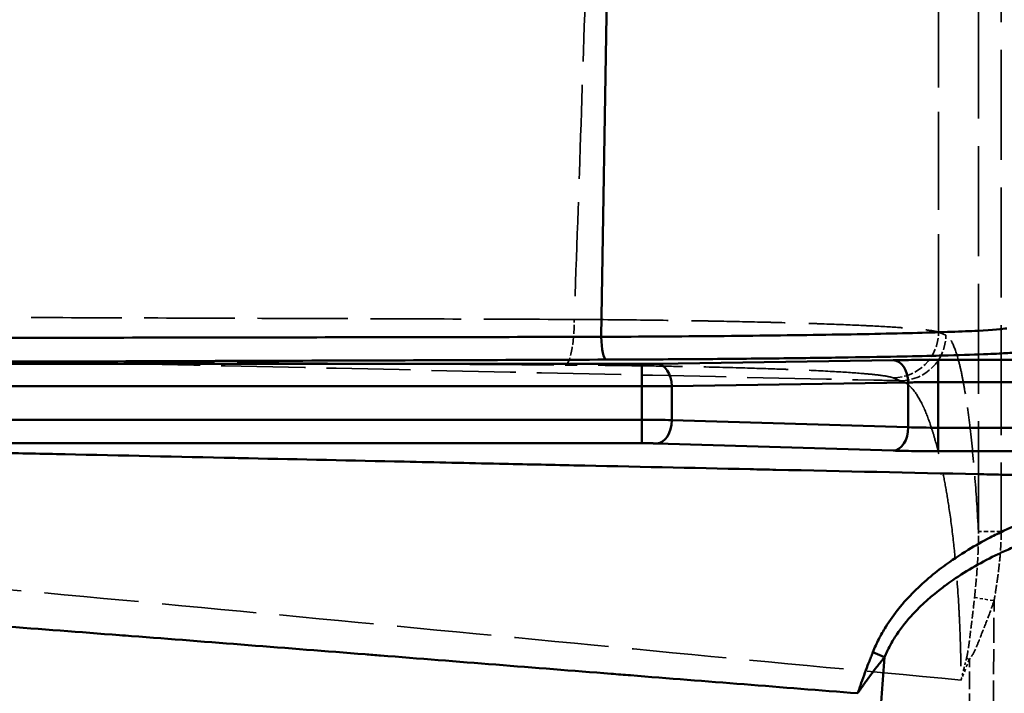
# Model space of a CAD drawing. Header units: millimetres. Extents: x 3278 to 6066, y 2420 to 4375.
# Tile 189 of 256: x 4780 to 4823, y 3306 to 3336. Entities that reach past the tile are written whole.
import ezdxf

# ---------------------------------------------------------------- set-up
doc = ezdxf.new("R2010")
doc.units = ezdxf.units.MM
doc.linetypes.add('DASHED', pattern=[0.2067, 0.1654, -0.0413])
for name, color, linetype, lineweight in [('Sichtbare Kanten(DIN)', 7, 'Continuous', 50), ('Sichtbare tangentiale Kanten(DIN)', 7, 'Continuous', 50), ('Verdeckte Kanten(DIN)', 7, 'DASHED', 35), ('Verdeckte tangentiale Kanten(DIN)', 7, 'DASHED', 35)]:
    doc.layers.add(name, color=color, linetype=linetype, lineweight=lineweight)

msp = doc.modelspace()

# ---------------------------------------------------------------- linework, layer by layer
at = {"layer": 'Sichtbare Kanten(DIN)'}
msp.add_line((4805.653, 3348.896), (4805.215, 3321.613), dxfattribs=at)
msp.add_ellipse((4805.439, 3321.613), major_axis=(0.004, -1), ratio=0.22306, start_param=4.711936, end_param=6.265281, dxfattribs=at)
at = {"layer": 'Sichtbare tangentiale Kanten(DIN)'}
for p, q in [((4818.024, 3320.589), (4807.654, 3320.431)), ((4819.993, 3319.631), (4819.993, 3320.601)), ((4831.5, 3320.601), (4819.993, 3320.601)), ((4806.998, 3320.427), (4758.409, 3320.427)), ((4806.998, 3319.457), (4806.998, 3320.427)), ((4819.993, 3317.628), (4819.993, 3319.631)), ((4819.993, 3319.631), (4831.5, 3319.631)), ((4758.409, 3319.457), (4806.998, 3319.457)), ((4806.998, 3317.977), (4806.998, 3319.457)), ((4808.31, 3319.454), (4818.681, 3319.611)), ((4808.31, 3317.961), (4808.31, 3319.454)), ((4818.681, 3319.611), (4818.681, 3317.647)), ((4759.329, 3317.977), (4806.998, 3317.977)), ((4806.998, 3317.977), (4806.998, 3316.948)), ((4818.681, 3317.647), (4808.31, 3317.961)), ((4832.049, 3317.628), (4819.993, 3317.628)), ((4819.993, 3317.628), (4819.993, 3316.599)), ((4806.998, 3316.948), (4759.329, 3316.948)), ((4818.024, 3316.625), (4807.654, 3316.94)), ((4832.049, 3316.599), (4819.993, 3316.599)), ((4817.64, 3307.569), (4817.128, 3307.789))]:
    msp.add_line(p, q, dxfattribs=at)
for centre, major_axis, ratio, start_param, end_param in [((4818.024, 3319.589), (-0.015, 1), 0.656374, 4.724813, 6.26005), ((4807.654, 3319.431), (-0.015, 1), 0.656374, 4.724813, 6.26005), ((4806.998, 3317.913), (-2, 0), 0.032259, 3.996802, 4.712389), ((4807.654, 3317.939), (-0.03, -1), 0.655664, 0.046238, 1.613082), ((4818.024, 3317.624), (-0.03, -1), 0.655664, 0.046238, 1.613082), ((4819.993, 3317.703), (2, 0), 0.037516, 3.996834, 4.712339)]:
    msp.add_ellipse(centre, major_axis=major_axis, ratio=ratio, start_param=start_param, end_param=end_param, dxfattribs=at)
for points, knots in [([(4805.215, 3321.613), (4806.969, 3321.62), (4810.491, 3321.643), (4815.304, 3321.701), (4819.252, 3321.781), (4821.975, 3321.879), (4822.825, 3321.949), (4822.998, 3321.985)], [0, 0, 0, 0, 5.63029, 11.623791, 17.925189, 24.001675, 30.208256, 30.208256, 30.208256, 30.208256]), ([(4805.215, 3321.612), (4801.303, 3321.605), (4797.391, 3321.599), (4793.479, 3321.592), (4789.557, 3321.585), (4785.634, 3321.578), (4781.712, 3321.571), (4777.79, 3321.565), (4773.868, 3321.558), (4769.946, 3321.551), (4766.035, 3321.544), (4762.124, 3321.537), (4758.213, 3321.53)], [0, 0, 0, 0, 0.249687, 0.249687, 0.249687, 0.50002, 0.50002, 0.50002, 0.750354, 0.750354, 0.750354, 1, 1, 1, 1]), ([(4823.994, 3320.985), (4823.884, 3320.963), (4823.675, 3320.941), (4823.371, 3320.92), (4823.174, 3320.906), (4822.938, 3320.893), (4822.664, 3320.88), (4822.512, 3320.872), (4822.348, 3320.865), (4822.173, 3320.858), (4821.68, 3320.837), (4821.097, 3320.818), (4820.429, 3320.799), (4820.26, 3320.795), (4820.086, 3320.79), (4819.907, 3320.785), (4819.376, 3320.772), (4818.801, 3320.759), (4818.183, 3320.746), (4817.421, 3320.731), (4816.596, 3320.717), (4815.716, 3320.704), (4815.641, 3320.703), (4815.566, 3320.701), (4815.49, 3320.7), (4814.525, 3320.686), (4813.496, 3320.673), (4812.416, 3320.662), (4811.867, 3320.656), (4811.304, 3320.651), (4810.73, 3320.646), (4810.176, 3320.641), (4809.612, 3320.637), (4809.038, 3320.633), (4807.87, 3320.625), (4806.665, 3320.618), (4805.439, 3320.613)], [0, 0, 0, 0, 3.775591, 3.775591, 3.775591, 6.20658, 6.20658, 6.20658, 7.552097, 7.552097, 7.552097, 11.328101, 11.328101, 11.328101, 12.283067, 12.283067, 12.283067, 15.104123, 15.104123, 15.104123, 18.584464, 18.584464, 18.584464, 18.880158, 18.880158, 18.880158, 22.65612, 22.65612, 22.65612, 24.577965, 24.577965, 24.577965, 26.432487, 26.432487, 26.432487, 30.208256, 30.208256, 30.208256, 30.208256]), ([(4805.439, 3320.613), (4801.517, 3320.599), (4797.596, 3320.586), (4793.675, 3320.572), (4791.622, 3320.565), (4789.569, 3320.558), (4787.517, 3320.551), (4785.647, 3320.544), (4783.778, 3320.537), (4781.909, 3320.531), (4777.987, 3320.517), (4774.065, 3320.504), (4770.143, 3320.49), (4766.231, 3320.476), (4762.32, 3320.462), (4758.409, 3320.449)], [-0.027547, -0.027547, -0.027547, -0.027547, 11.969207, 11.969207, 11.969207, 18.25003, 18.25003, 18.25003, 23.969428, 23.969428, 23.969428, 35.96965, 35.96965, 35.96965, 47.936902, 47.936902, 47.936902, 47.936902]), ([(4818.024, 3320.589), (4818.159, 3320.591), (4818.305, 3320.592), (4818.459, 3320.594), (4818.613, 3320.596), (4818.774, 3320.597), (4818.942, 3320.598), (4818.991, 3320.598), (4819.04, 3320.599), (4819.09, 3320.599), (4819.211, 3320.6), (4819.334, 3320.6), (4819.459, 3320.601), (4819.635, 3320.601), (4819.814, 3320.601), (4819.993, 3320.601)], [0, 0, 0, 0, 0.53652, 0.53652, 0.53652, 1.073222, 1.073222, 1.073222, 1.229843, 1.229843, 1.229843, 1.609896, 1.609896, 1.609896, 2.146471, 2.146471, 2.146471, 2.146471]), ([(4807.654, 3320.431), (4807.609, 3320.43), (4807.56, 3320.43), (4807.509, 3320.429), (4807.458, 3320.429), (4807.404, 3320.428), (4807.348, 3320.428), (4807.332, 3320.428), (4807.315, 3320.428), (4807.299, 3320.428), (4807.258, 3320.427), (4807.217, 3320.427), (4807.176, 3320.427), (4807.117, 3320.427), (4807.057, 3320.427), (4806.998, 3320.427)], [0, 0, 0, 0, 0.1788327, 0.1788327, 0.1788327, 0.3577397, 0.3577397, 0.3577397, 0.409947, 0.409947, 0.409947, 0.5366392, 0.5366392, 0.5366392, 0.7154902, 0.7154902, 0.7154902, 0.7154902]), ([(4819.993, 3319.631), (4819.94, 3319.631), (4819.781, 3319.631), (4819.465, 3319.629), (4819.116, 3319.624), (4818.844, 3319.617), (4818.72, 3319.613), (4818.681, 3319.611)], [0, 0, 0, 0, 0.111079, 0.333236, 0.666602, 0.888867, 1, 1, 1, 1]), ([(4806.998, 3319.457), (4807.051, 3319.457), (4807.209, 3319.457), (4807.525, 3319.456), (4807.875, 3319.455), (4808.146, 3319.454), (4808.27, 3319.454), (4808.31, 3319.454)], [0, 0, 0, 0, 0.111112, 0.333337, 0.666724, 0.888908, 1, 1, 1, 1]), ([(4833.743, 3315.331), (4831.917, 3315.371), (4830.091, 3315.411), (4828.265, 3315.45), (4828.091, 3315.454), (4827.916, 3315.458), (4827.741, 3315.462), (4826.081, 3315.498), (4824.42, 3315.534), (4822.76, 3315.57), (4822.42, 3315.578), (4822.08, 3315.585), (4821.74, 3315.592), (4818.785, 3315.657), (4815.83, 3315.721), (4812.876, 3315.785), (4812.501, 3315.793), (4812.126, 3315.802), (4811.751, 3315.81), (4809.172, 3315.866), (4806.593, 3315.922), (4804.015, 3315.978), (4802.925, 3316.002), (4801.836, 3316.026), (4800.747, 3316.05), (4799.357, 3316.08), (4797.968, 3316.11), (4796.578, 3316.141), (4794.301, 3316.19), (4792.023, 3316.24), (4789.746, 3316.29), (4789.544, 3316.294), (4789.343, 3316.298), (4789.141, 3316.303), (4786.662, 3316.357), (4784.182, 3316.411), (4781.701, 3316.465), (4780.713, 3316.486), (4779.725, 3316.508), (4778.737, 3316.529), (4777.243, 3316.562), (4775.749, 3316.594), (4774.254, 3316.627), (4772.074, 3316.674), (4769.893, 3316.721), (4767.712, 3316.768), (4767.407, 3316.775), (4767.102, 3316.781), (4766.798, 3316.788), (4764.311, 3316.841), (4761.824, 3316.894), (4759.329, 3316.948)], [3.650517, 3.650517, 3.650517, 3.650517, 10.104657, 10.104657, 10.104657, 10.721722, 10.721722, 10.721722, 16.591742, 16.591742, 16.591742, 17.792926, 17.792926, 17.792926, 28.23988, 28.23988, 28.23988, 29.565926, 29.565926, 29.565926, 38.686833, 38.686833, 38.686833, 42.540125, 42.540125, 42.540125, 47.45688, 47.45688, 47.45688, 55.514282, 55.514282, 55.514282, 56.226926, 56.226926, 56.226926, 64.996972, 64.996972, 64.996972, 68.488477, 68.488477, 68.488477, 73.767019, 73.767019, 73.767019, 81.462642, 81.462642, 81.462642, 82.537065, 82.537065, 82.537065, 91.307111, 91.307111, 91.307111, 91.307111]), ([(4807.654, 3316.94), (4807.648, 3316.94), (4807.643, 3316.94), (4807.637, 3316.94), (4807.631, 3316.94), (4807.625, 3316.94), (4807.62, 3316.941), (4807.608, 3316.941), (4807.596, 3316.941), (4807.584, 3316.941), (4807.56, 3316.942), (4807.535, 3316.943), (4807.509, 3316.943), (4807.492, 3316.944), (4807.475, 3316.944), (4807.457, 3316.944), (4807.422, 3316.945), (4807.385, 3316.945), (4807.348, 3316.946), (4807.311, 3316.946), (4807.273, 3316.947), (4807.234, 3316.947), (4807.215, 3316.947), (4807.195, 3316.947), (4807.176, 3316.948), (4807.146, 3316.948), (4807.117, 3316.948), (4807.087, 3316.948), (4807.072, 3316.948), (4807.057, 3316.948), (4807.043, 3316.948), (4807.035, 3316.948), (4807.028, 3316.948), (4807.02, 3316.948), (4807.013, 3316.948), (4807.005, 3316.948), (4806.998, 3316.948)], [2.4260077, 2.4260077, 2.4260077, 2.4260077, 2.4483696, 2.4483696, 2.4483696, 2.4707315, 2.4707315, 2.4707315, 2.5154553, 2.5154553, 2.5154553, 2.604907, 2.604907, 2.604907, 2.664536, 2.664536, 2.664536, 2.7838002, 2.7838002, 2.7838002, 2.9030643, 2.9030643, 2.9030643, 2.9626934, 2.9626934, 2.9626934, 3.0521451, 3.0521451, 3.0521451, 3.0968689, 3.0968689, 3.0968689, 3.1192308, 3.1192308, 3.1192308, 3.1415927, 3.1415927, 3.1415927, 3.1415927]), ([(4818.024, 3316.625), (4818.159, 3316.621), (4818.305, 3316.617), (4818.459, 3316.614), (4818.613, 3316.611), (4818.774, 3316.608), (4818.942, 3316.606), (4819.11, 3316.604), (4819.283, 3316.602), (4819.459, 3316.601), (4819.635, 3316.6), (4819.814, 3316.599), (4819.993, 3316.599)], [7.277617, 7.277617, 7.277617, 7.277617, 7.814256, 7.814256, 7.814256, 8.350935, 8.350935, 8.350935, 8.887614, 8.887614, 8.887614, 9.424252, 9.424252, 9.424252, 9.424252]), ([(4833.743, 3315.331), (4833.645, 3315.331), (4833.546, 3315.33), (4833.448, 3315.329), (4833.35, 3315.328), (4833.252, 3315.327), (4833.153, 3315.325), (4832.957, 3315.321), (4832.76, 3315.315), (4832.564, 3315.307), (4832.171, 3315.291), (4831.779, 3315.268), (4831.386, 3315.237), (4830.939, 3315.201), (4830.493, 3315.156), (4830.047, 3315.1), (4829.711, 3315.058), (4829.376, 3315.01), (4829.042, 3314.955), (4828.264, 3314.829), (4827.491, 3314.67), (4826.725, 3314.474), (4826.618, 3314.447), (4826.51, 3314.418), (4826.403, 3314.389), (4825.796, 3314.226), (4825.195, 3314.038), (4824.601, 3313.825), (4824.553, 3313.807), (4824.505, 3313.79), (4824.457, 3313.772), (4823.913, 3313.572), (4823.377, 3313.349), (4822.851, 3313.101), (4822.656, 3313.01), (4822.463, 3312.915), (4822.271, 3312.816), (4821.945, 3312.647), (4821.624, 3312.468), (4821.308, 3312.276), (4820.938, 3312.051), (4820.576, 3311.81), (4820.225, 3311.55), (4820.102, 3311.458), (4819.979, 3311.364), (4819.859, 3311.267), (4819.345, 3310.856), (4818.858, 3310.4), (4818.425, 3309.894), (4818.374, 3309.834), (4818.324, 3309.774), (4818.275, 3309.713), (4818.065, 3309.454), (4817.87, 3309.183), (4817.693, 3308.899), (4817.584, 3308.724), (4817.482, 3308.543), (4817.387, 3308.358), (4817.339, 3308.266), (4817.294, 3308.172), (4817.251, 3308.077), (4817.208, 3307.982), (4817.168, 3307.886), (4817.128, 3307.789)], [0, 0, 0, 0, 0.285897, 0.285897, 0.285897, 0.571802, 0.571802, 0.571802, 1.143621, 1.143621, 1.143621, 2.287259, 2.287259, 2.287259, 3.591729, 3.591729, 3.591729, 4.574421, 4.574421, 4.574421, 6.861574, 6.861574, 6.861574, 7.183457, 7.183457, 7.183457, 9.000984, 9.000984, 9.000984, 9.148755, 9.148755, 9.148755, 10.81851, 10.81851, 10.81851, 11.436005, 11.436005, 11.436005, 12.488451, 12.488451, 12.488451, 13.723205, 13.723205, 13.723205, 14.158391, 14.158391, 14.158391, 16.010358, 16.010358, 16.010358, 16.22795, 16.22795, 16.22795, 17.154472, 17.154472, 17.154472, 17.726086, 17.726086, 17.726086, 18.011766, 18.011766, 18.011766, 18.297509, 18.297509, 18.297509, 18.297509]), ([(4817.64, 3307.569), (4817.677, 3307.655), (4817.714, 3307.742), (4817.755, 3307.827), (4817.795, 3307.912), (4817.838, 3307.996), (4817.883, 3308.079), (4817.973, 3308.245), (4818.07, 3308.407), (4818.175, 3308.565), (4818.386, 3308.88), (4818.626, 3309.178), (4818.886, 3309.458), (4819.282, 3309.885), (4819.723, 3310.271), (4820.189, 3310.625), (4820.22, 3310.649), (4820.251, 3310.672), (4820.283, 3310.696), (4820.4, 3310.783), (4820.519, 3310.868), (4820.639, 3310.951), (4821.269, 3311.385), (4821.934, 3311.758), (4822.621, 3312.086), (4822.806, 3312.175), (4822.993, 3312.26), (4823.182, 3312.342), (4823.692, 3312.564), (4824.212, 3312.763), (4824.739, 3312.942), (4825.359, 3313.153), (4825.989, 3313.336), (4826.625, 3313.495), (4826.729, 3313.521), (4826.834, 3313.547), (4826.938, 3313.571), (4827.681, 3313.747), (4828.431, 3313.891), (4829.185, 3314.004), (4829.94, 3314.117), (4830.699, 3314.2), (4831.46, 3314.254), (4831.84, 3314.281), (4832.221, 3314.301), (4832.601, 3314.314), (4832.792, 3314.32), (4832.982, 3314.325), (4833.172, 3314.328), (4833.267, 3314.33), (4833.363, 3314.331), (4833.458, 3314.331), (4833.553, 3314.332), (4833.648, 3314.332), (4833.743, 3314.332)], [0, 0, 0, 0, 0.285685, 0.285685, 0.285685, 0.570824, 0.570824, 0.570824, 1.14058, 1.14058, 1.14058, 2.28262, 2.28262, 2.28262, 4.02239, 4.02239, 4.02239, 4.139118, 4.139118, 4.139118, 4.574152, 4.574152, 4.574152, 6.861391, 6.861391, 6.861391, 7.478999, 7.478999, 7.478999, 9.148409, 9.148409, 9.148409, 11.114052, 11.114052, 11.114052, 11.435923, 11.435923, 11.435923, 13.722612, 13.722612, 13.722612, 16.009784, 16.009784, 16.009784, 17.153675, 17.153675, 17.153675, 17.725617, 17.725617, 17.725617, 18.011572, 18.011572, 18.011572, 18.297509, 18.297509, 18.297509, 18.297509]), ([(4816.464, 3305.986), (4813.139, 3306.248), (4809.817, 3306.511), (4806.499, 3306.774), (4806.215, 3306.797), (4805.932, 3306.819), (4805.649, 3306.841), (4802.277, 3307.109), (4798.908, 3307.377), (4795.542, 3307.642), (4795.314, 3307.66), (4795.086, 3307.678), (4794.858, 3307.696), (4791.442, 3307.966), (4788.028, 3308.233), (4784.616, 3308.495), (4784.44, 3308.508), (4784.264, 3308.522), (4784.087, 3308.535), (4780.627, 3308.801), (4777.167, 3309.06), (4773.707, 3309.313), (4773.579, 3309.322), (4773.452, 3309.332), (4773.324, 3309.341), (4769.82, 3309.596), (4766.315, 3309.844), (4762.806, 3310.083), (4762.722, 3310.089), (4762.638, 3310.095), (4762.554, 3310.101), (4759.003, 3310.342), (4755.448, 3310.575), (4751.886, 3310.801), (4751.845, 3310.804), (4751.803, 3310.806), (4751.761, 3310.809), (4749.976, 3310.922), (4748.189, 3311.034), (4746.401, 3311.144), (4745.783, 3311.182), (4745.165, 3311.22), (4744.546, 3311.257), (4744.249, 3311.275), (4743.951, 3311.293), (4743.653, 3311.311), (4742.747, 3311.366), (4741.839, 3311.421), (4740.932, 3311.475)], [0.0000014, 0.0000014, 0.0000014, 0.0000014, 0.1316224, 0.1316224, 0.1316224, 0.1428571, 0.1428571, 0.1428571, 0.2766528, 0.2766528, 0.2766528, 0.2857144, 0.2857144, 0.2857144, 0.4215525, 0.4215525, 0.4215525, 0.4285715, 0.4285715, 0.4285715, 0.5663488, 0.5663488, 0.5663488, 0.5714286, 0.5714286, 0.5714286, 0.7109503, 0.7109503, 0.7109503, 0.7142859, 0.7142859, 0.7142859, 0.8554889, 0.8554889, 0.8554889, 0.8571429, 0.8571429, 0.8571429, 0.927924, 0.927924, 0.927924, 0.952381, 0.952381, 0.952381, 0.9641499, 0.9641499, 0.9641499, 1, 1, 1, 1]), ([(4817.128, 3307.789), (4817.12, 3307.77), (4817.113, 3307.751), (4817.105, 3307.733), (4817.098, 3307.714), (4817.091, 3307.695), (4817.083, 3307.677), (4817.068, 3307.639), (4817.054, 3307.602), (4817.039, 3307.564), (4817.009, 3307.49), (4816.98, 3307.415), (4816.951, 3307.34), (4816.946, 3307.327), (4816.942, 3307.315), (4816.937, 3307.303), (4816.884, 3307.165), (4816.832, 3307.027), (4816.781, 3306.889), (4816.725, 3306.739), (4816.671, 3306.589), (4816.618, 3306.438), (4816.591, 3306.363), (4816.565, 3306.287), (4816.54, 3306.212), (4816.527, 3306.174), (4816.514, 3306.136), (4816.502, 3306.099), (4816.497, 3306.086), (4816.493, 3306.072), (4816.488, 3306.059), (4816.487, 3306.053), (4816.485, 3306.048), (4816.484, 3306.042), (4816.483, 3306.037), (4816.482, 3306.032), (4816.481, 3306.028), (4816.48, 3306.022), (4816.478, 3306.015), (4816.475, 3306.009), (4816.472, 3306.001), (4816.468, 3305.994), (4816.464, 3305.986)], [0, 0, 0, 0, 0.060278, 0.060278, 0.060278, 0.120552, 0.120552, 0.120552, 0.241093, 0.241093, 0.241093, 0.482169, 0.482169, 0.482169, 0.521609, 0.521609, 0.521609, 0.964309, 0.964309, 0.964309, 1.446477, 1.446477, 1.446477, 1.687583, 1.687583, 1.687583, 1.808131, 1.808131, 1.808131, 1.850247, 1.850247, 1.850247, 1.868421, 1.868421, 1.868421, 1.882423, 1.882423, 1.882423, 1.901926, 1.901926, 1.901926, 1.928569, 1.928569, 1.928569, 1.928569]), ([(4816.464, 3305.986), (4816.467, 3305.994), (4816.471, 3306.001), (4816.475, 3306.009), (4816.478, 3306.014), (4816.482, 3306.02), (4816.486, 3306.025), (4816.489, 3306.029), (4816.492, 3306.032), (4816.495, 3306.036), (4816.499, 3306.041), (4816.503, 3306.045), (4816.506, 3306.05), (4816.514, 3306.062), (4816.522, 3306.074), (4816.53, 3306.086), (4816.552, 3306.119), (4816.575, 3306.152), (4816.597, 3306.185), (4816.643, 3306.251), (4816.689, 3306.317), (4816.736, 3306.384), (4816.829, 3306.516), (4816.926, 3306.648), (4817.025, 3306.78), (4817.115, 3306.901), (4817.208, 3307.022), (4817.302, 3307.143), (4817.31, 3307.153), (4817.319, 3307.164), (4817.327, 3307.175), (4817.378, 3307.241), (4817.43, 3307.306), (4817.482, 3307.372), (4817.508, 3307.405), (4817.535, 3307.438), (4817.561, 3307.47), (4817.574, 3307.487), (4817.587, 3307.503), (4817.6, 3307.52), (4817.614, 3307.536), (4817.627, 3307.552), (4817.64, 3307.569)], [0.000193, 0.000193, 0.000193, 0.000193, 0.026295, 0.026295, 0.026295, 0.046962, 0.046962, 0.046962, 0.062446, 0.062446, 0.062446, 0.080524, 0.080524, 0.080524, 0.125203, 0.125203, 0.125203, 0.250412, 0.250412, 0.250412, 0.50084, 0.50084, 0.50084, 1.001652, 1.001652, 1.001652, 1.461468, 1.461468, 1.461468, 1.502434, 1.502434, 1.502434, 1.752836, 1.752836, 1.752836, 1.878037, 1.878037, 1.878037, 1.94064, 1.94064, 1.94064, 2.003238, 2.003238, 2.003238, 2.003238]), ([(4817.64, 3307.569), (4817.602, 3307.043), (4817.565, 3306.517), (4817.526, 3305.991), (4817.487, 3305.454), (4817.447, 3304.917), (4817.406, 3304.38), (4817.365, 3303.844), (4817.323, 3303.307), (4817.28, 3302.77), (4817.237, 3302.234), (4817.193, 3301.697), (4817.149, 3301.161)], [162.844691, 162.844691, 162.844691, 162.844691, 164.426741, 164.426741, 164.426741, 166.04176, 166.04176, 166.04176, 167.656762, 167.656762, 167.656762, 169.271684, 169.271684, 169.271684, 169.271684])]:
    msp.add_open_spline(points, degree=3, knots=knots, dxfattribs=at)
at = {"layer": 'Verdeckte Kanten(DIN)', "ltscale": 0.761249}
msp.add_line((4821.356, 3307.469), (4820.994, 3306.565), dxfattribs=at)
at = {"layer": 'Verdeckte Kanten(DIN)', "ltscale": 0.366785}
msp.add_open_spline([(4821.236, 3307.53), (4821.212, 3307.436), (4821.188, 3307.342), (4821.165, 3307.248), (4821.149, 3307.188), (4821.134, 3307.127), (4821.119, 3307.067)], degree=3, knots=[0, 0, 0, 0, 0.2917765, 0.2917765, 0.2917765, 0.4800406, 0.4800406, 0.4800406, 0.4800406], dxfattribs=at)
at = {"layer": 'Verdeckte Kanten(DIN)', "ltscale": 0.397655}
msp.add_open_spline([(4821.119, 3307.067), (4821.104, 3307.007), (4821.089, 3306.947), (4821.075, 3306.888), (4821.048, 3306.78), (4821.021, 3306.672), (4820.994, 3306.565)], degree=3, knots=[0.4800406, 0.4800406, 0.4800406, 0.4800406, 0.6653551, 0.6653551, 0.6653551, 0.9998864, 0.9998864, 0.9998864, 0.9998864], dxfattribs=at)
at = {"layer": 'Verdeckte tangentiale Kanten(DIN)', "ltscale": 29.190393}
for p, q in [((4821.757, 3313.081), (4821.757, 3358.333)), ((4822.753, 3358.333), (4822.753, 3313.081))]:
    msp.add_line(p, q, dxfattribs=at)
at = {"layer": 'Verdeckte tangentiale Kanten(DIN)', "ltscale": 2.797709}
for p, q in [((4820.01, 3321.815), (4820.33, 3321.687)), ((4818.337, 3319.688), (4818.017, 3319.816))]:
    msp.add_line(p, q, dxfattribs=at)
at = {"layer": 'Verdeckte tangentiale Kanten(DIN)', "ltscale": 1.13017}
msp.add_line((4822.753, 3313.081), (4821.757, 3313.081), dxfattribs=at)
at = {"layer": 'Verdeckte tangentiale Kanten(DIN)', "ltscale": 0.803905}
msp.add_line((4821.585, 3310.186), (4822.444, 3310.045), dxfattribs=at)
at = {"layer": 'Verdeckte tangentiale Kanten(DIN)', "ltscale": 6.631032}
msp.add_line((4822.383, 3301.342), (4822.444, 3310.045), dxfattribs=at)
at = {"layer": 'Verdeckte tangentiale Kanten(DIN)', "ltscale": 2.340532}
msp.add_ellipse((4803.64, 3322.376), major_axis=(-0.014, -2), ratio=0.197459, start_param=0.035608, end_param=1.5717, dxfattribs=at)
at = {"layer": 'Verdeckte tangentiale Kanten(DIN)', "ltscale": 2.388777}
for centre in [(4818.017, 3321.815), (4818.337, 3321.687)]:
    msp.add_ellipse(centre, major_axis=(-0.741, -1.857), ratio=0.995592, start_param=0.381293, end_param=1.949048, dxfattribs=at)
at = {"layer": 'Verdeckte tangentiale Kanten(DIN)', "ltscale": 0.124464}
msp.add_ellipse((4821.892, 3307.465), major_axis=(-0.946, 0.324), ratio=0.197074, start_param=0.874252, end_param=1.037748, dxfattribs=at)
at = {"layer": 'Verdeckte tangentiale Kanten(DIN)', "ltscale": 25.956812}
msp.add_open_spline([(4820.01, 3321.815), (4820.01, 3322.931), (4820.01, 3324.047), (4820.01, 3325.164), (4820.01, 3325.809), (4820.01, 3326.455), (4820.01, 3327.101), (4820.01, 3327.575), (4820.009, 3328.048), (4820.009, 3328.522), (4820.009, 3330.761), (4820.009, 3333), (4820.009, 3335.24), (4820.009, 3337.479), (4820.009, 3339.718), (4820.009, 3341.957), (4820.009, 3343.076), (4820.009, 3344.196), (4820.009, 3345.316), (4820.009, 3346.424), (4820.009, 3347.533), (4820.009, 3348.641)], degree=3, knots=[14.323389, 14.323389, 14.323389, 14.323389, 17.672057, 17.672057, 17.672057, 19.609346, 19.609346, 19.609346, 21.030723, 21.030723, 21.030723, 27.748062, 27.748062, 27.748062, 34.4654, 34.4654, 34.4654, 37.824065, 37.824065, 37.824065, 41.149753, 41.149753, 41.149753, 41.149753], dxfattribs=at)
at = {"layer": 'Verdeckte tangentiale Kanten(DIN)', "ltscale": 24.890854}
msp.add_open_spline([(4804.902, 3348.085), (4804.807, 3345.228), (4804.618, 3339.515), (4804.329, 3330.945), (4804.133, 3325.232), (4804.035, 3322.375)], degree=3, dxfattribs=at)
at = {"layer": 'Verdeckte tangentiale Kanten(DIN)', "ltscale": 24.008518}
msp.add_open_spline([(4804.035, 3322.375), (4802.005, 3322.382), (4799.976, 3322.389), (4797.946, 3322.396), (4795.916, 3322.403), (4793.887, 3322.411), (4791.857, 3322.418), (4789.828, 3322.425), (4787.798, 3322.432), (4785.769, 3322.439), (4783.75, 3322.446), (4781.731, 3322.454), (4779.712, 3322.461)], degree=3, knots=[0, 0, 0, 0, 0.250332, 0.250332, 0.250332, 0.500664, 0.500664, 0.500664, 0.750996, 0.750996, 0.750996, 1, 1, 1, 1], dxfattribs=at)
at = {"layer": 'Verdeckte tangentiale Kanten(DIN)', "ltscale": 24.869188}
msp.add_open_spline([(4804.035, 3322.375), (4805.02, 3322.369), (4805.99, 3322.36), (4806.934, 3322.35), (4806.996, 3322.349), (4807.058, 3322.348), (4807.12, 3322.347), (4807.999, 3322.337), (4808.854, 3322.325), (4809.678, 3322.311), (4809.794, 3322.309), (4809.909, 3322.307), (4810.024, 3322.304), (4810.781, 3322.291), (4811.51, 3322.276), (4812.204, 3322.259), (4812.361, 3322.255), (4812.518, 3322.252), (4812.672, 3322.248), (4813.298, 3322.232), (4813.894, 3322.215), (4814.455, 3322.197), (4814.639, 3322.191), (4814.819, 3322.185), (4814.995, 3322.178), (4815.577, 3322.158), (4816.116, 3322.136), (4816.607, 3322.114), (4816.719, 3322.109), (4816.828, 3322.103), (4816.935, 3322.098), (4817.441, 3322.073), (4817.89, 3322.047), (4818.28, 3322.021), (4818.335, 3322.017), (4818.389, 3322.013), (4818.441, 3322.009), (4818.84, 3321.98), (4819.169, 3321.95), (4819.425, 3321.92), (4819.442, 3321.918), (4819.459, 3321.916), (4819.475, 3321.914), (4819.737, 3321.881), (4819.916, 3321.848), (4820.01, 3321.815)], degree=3, knots=[0, 0, 0, 0, 3.013752, 3.013752, 3.013752, 3.212239, 3.212239, 3.212239, 6.027504, 6.027504, 6.027504, 6.424485, 6.424485, 6.424485, 9.041256, 9.041256, 9.041256, 9.636721, 9.636721, 9.636721, 12.055008, 12.055008, 12.055008, 12.848961, 12.848961, 12.848961, 15.465737, 15.465737, 15.465737, 16.061207, 16.061207, 16.061207, 18.876466, 18.876466, 18.876466, 19.273437, 19.273437, 19.273437, 22.287194, 22.287194, 22.287194, 22.485685, 22.485685, 22.485685, 25.697923, 25.697923, 25.697923, 25.697923], dxfattribs=at)
at = {"layer": 'Verdeckte tangentiale Kanten(DIN)', "ltscale": 14.665812}
msp.add_open_spline([(4821.757, 3313.081), (4821.713, 3313.911), (4821.662, 3314.686), (4821.605, 3315.402), (4821.541, 3316.207), (4821.47, 3316.936), (4821.393, 3317.588), (4821.392, 3317.596), (4821.391, 3317.605), (4821.39, 3317.614), (4821.315, 3318.254), (4821.235, 3318.818), (4821.152, 3319.305), (4821.113, 3319.53), (4821.074, 3319.738), (4821.034, 3319.931), (4820.987, 3320.163), (4820.938, 3320.371), (4820.889, 3320.557), (4820.798, 3320.897), (4820.706, 3321.161), (4820.612, 3321.349), (4820.565, 3321.443), (4820.518, 3321.518), (4820.471, 3321.575), (4820.424, 3321.631), (4820.377, 3321.668), (4820.33, 3321.687)], degree=3, knots=[6.856954, 6.856954, 6.856954, 6.856954, 9.763379, 9.763379, 9.763379, 13.032723, 13.032723, 13.032723, 13.077131, 13.077131, 13.077131, 16.300202, 16.300202, 16.300202, 17.78366, 17.78366, 17.78366, 19.567425, 19.567425, 19.567425, 22.833976, 22.833976, 22.833976, 24.468723, 24.468723, 24.468723, 26.103463, 26.103463, 26.103463, 26.103463], dxfattribs=at)
at = {"layer": 'Verdeckte tangentiale Kanten(DIN)', "ltscale": 22.330925}
msp.add_open_spline([(4779.317, 3320.549), (4780.836, 3320.515), (4786.057, 3320.401), (4794.974, 3320.204), (4806.07, 3319.959), (4813.857, 3319.787), (4817.948, 3319.697), (4818.337, 3319.688)], degree=3, knots=[35.343627, 35.343627, 35.343627, 35.343627, 40.728074, 53.85845, 66.988825, 80.119201, 81.501633, 81.501633, 81.501633, 81.501633], dxfattribs=at)
at = {"layer": 'Verdeckte tangentiale Kanten(DIN)', "ltscale": 24.009846}
msp.add_open_spline([(4779.317, 3320.549), (4781.336, 3320.535), (4783.354, 3320.52), (4785.373, 3320.506), (4787.403, 3320.492), (4789.432, 3320.478), (4791.462, 3320.463), (4793.492, 3320.449), (4795.521, 3320.435), (4797.551, 3320.42), (4799.581, 3320.406), (4801.61, 3320.392), (4803.64, 3320.377)], degree=3, knots=[50.18481, 50.18481, 50.18481, 50.18481, 56.36362, 56.36362, 56.36362, 62.575409, 62.575409, 62.575409, 68.787197, 68.787197, 68.787197, 74.998986, 74.998986, 74.998986, 74.998986], dxfattribs=at)
at = {"layer": 'Verdeckte tangentiale Kanten(DIN)', "ltscale": 22.383442}
msp.add_open_spline([(4818.017, 3319.816), (4817.934, 3319.849), (4817.773, 3319.883), (4817.536, 3319.915), (4817.376, 3319.938), (4817.182, 3319.959), (4816.953, 3319.981), (4816.845, 3319.991), (4816.729, 3320.001), (4816.605, 3320.011), (4816.222, 3320.042), (4815.767, 3320.072), (4815.248, 3320.1), (4814.729, 3320.128), (4814.146, 3320.155), (4813.504, 3320.18), (4813.346, 3320.186), (4813.184, 3320.193), (4813.018, 3320.199), (4812.514, 3320.217), (4811.978, 3320.234), (4811.414, 3320.25), (4810.665, 3320.271), (4809.867, 3320.29), (4809.031, 3320.307), (4808.544, 3320.316), (4808.044, 3320.325), (4807.533, 3320.334), (4807.166, 3320.339), (4806.793, 3320.345), (4806.416, 3320.35), (4805.513, 3320.362), (4804.583, 3320.371), (4803.64, 3320.377)], degree=3, knots=[0, 0, 0, 0, 2.891621, 2.891621, 2.891621, 4.850772, 4.850772, 4.850772, 5.783019, 5.783019, 5.783019, 8.674618, 8.674618, 8.674618, 11.56612, 11.56612, 11.56612, 12.280803, 12.280803, 12.280803, 14.457658, 14.457658, 14.457658, 17.34928, 17.34928, 17.34928, 19.032237, 19.032237, 19.032237, 20.240755, 20.240755, 20.240755, 23.132236, 23.132236, 23.132236, 23.132236], dxfattribs=at)
at = {"layer": 'Verdeckte tangentiale Kanten(DIN)', "ltscale": 22.662336}
msp.add_open_spline([(4818.337, 3319.688), (4818.395, 3319.676), (4818.454, 3319.654), (4818.512, 3319.623), (4818.532, 3319.613), (4818.552, 3319.601), (4818.573, 3319.588), (4818.651, 3319.539), (4818.73, 3319.473), (4818.808, 3319.39), (4818.826, 3319.371), (4818.844, 3319.351), (4818.862, 3319.331), (4818.999, 3319.172), (4819.135, 3318.962), (4819.268, 3318.699), (4819.303, 3318.63), (4819.338, 3318.557), (4819.372, 3318.48), (4819.485, 3318.23), (4819.595, 3317.941), (4819.701, 3317.611), (4819.751, 3317.456), (4819.801, 3317.292), (4819.849, 3317.119), (4819.935, 3316.814), (4820.019, 3316.48), (4820.1, 3316.117), (4820.162, 3315.837), (4820.223, 3315.54), (4820.282, 3315.225), (4820.341, 3314.907), (4820.398, 3314.572), (4820.453, 3314.218), (4820.522, 3313.769), (4820.586, 3313.292), (4820.644, 3312.787), (4820.676, 3312.511), (4820.706, 3312.227), (4820.734, 3311.935), (4820.798, 3311.274), (4820.851, 3310.573), (4820.893, 3309.842), (4820.902, 3309.672), (4820.911, 3309.501), (4820.92, 3309.328), (4820.942, 3308.874), (4820.96, 3308.41), (4820.973, 3307.943), (4820.975, 3307.853), (4820.977, 3307.763), (4820.979, 3307.673), (4820.983, 3307.528), (4820.986, 3307.384), (4820.988, 3307.239), (4820.99, 3307.121), (4820.992, 3307.003), (4820.993, 3306.885), (4820.994, 3306.779), (4820.994, 3306.672), (4820.994, 3306.565)], degree=3, knots=[0, 0, 0, 0, 0.0476802, 0.0476802, 0.0476802, 0.0641583, 0.0641583, 0.0641583, 0.1282522, 0.1282522, 0.1282522, 0.1430405, 0.1430405, 0.1430405, 0.2561859, 0.2561859, 0.2561859, 0.2860647, 0.2860647, 0.2860647, 0.3834298, 0.3834298, 0.3834298, 0.4290528, 0.4290528, 0.4290528, 0.5097338, 0.5097338, 0.5097338, 0.5719905, 0.5719905, 0.5719905, 0.6349289, 0.6349289, 0.6349289, 0.7148186, 0.7148186, 0.7148186, 0.7585255, 0.7585255, 0.7585255, 0.8574857, 0.8574857, 0.8574857, 0.8804951, 0.8804951, 0.8804951, 0.9408895, 0.9408895, 0.9408895, 0.9524952, 0.9524952, 0.9524952, 0.9711247, 0.9711247, 0.9711247, 0.9862645, 0.9862645, 0.9862645, 0.9999951, 0.9999951, 0.9999951, 0.9999951], dxfattribs=at)
at = {"layer": 'Verdeckte tangentiale Kanten(DIN)', "ltscale": 25.039354}
msp.add_open_spline([(4820.994, 3306.565), (4816.488, 3306.989), (4807.365, 3307.852), (4793.691, 3309.182), (4779.944, 3310.478), (4766.965, 3311.625), (4755.362, 3312.56), (4748.306, 3313.085), (4745.086, 3313.315)], degree=3, knots=[-1.770697, -1.770697, -1.770697, -1.770697, 14.211503, 30.624473, 47.037443, 63.450412, 77.249262, 88.783166, 88.783166, 88.783166, 88.783166], dxfattribs=at)
at = {"layer": 'Verdeckte tangentiale Kanten(DIN)', "ltscale": 2.232389}
msp.add_open_spline([(4821.585, 3310.186), (4821.628, 3310.608), (4821.723, 3311.594), (4821.764, 3312.544), (4821.757, 3313.081)], degree=3, knots=[0.284555, 0.284555, 0.284555, 0.284555, 1.569401, 3.33964, 3.33964, 3.33964, 3.33964], dxfattribs=at)
at = {"layer": 'Verdeckte tangentiale Kanten(DIN)', "ltscale": 2.245016}
msp.add_open_spline([(4822.753, 3313.081), (4822.753, 3313.049), (4822.753, 3313.017), (4822.753, 3312.984), (4822.752, 3312.952), (4822.752, 3312.92), (4822.751, 3312.888), (4822.75, 3312.824), (4822.749, 3312.759), (4822.747, 3312.695), (4822.742, 3312.567), (4822.736, 3312.438), (4822.728, 3312.31), (4822.712, 3312.053), (4822.689, 3311.796), (4822.66, 3311.54), (4822.652, 3311.465), (4822.643, 3311.39), (4822.634, 3311.316), (4822.611, 3311.135), (4822.586, 3310.955), (4822.56, 3310.775), (4822.541, 3310.647), (4822.521, 3310.52), (4822.501, 3310.393), (4822.491, 3310.33), (4822.48, 3310.266), (4822.47, 3310.203), (4822.467, 3310.186), (4822.464, 3310.169), (4822.462, 3310.152)], degree=3, knots=[0, 0, 0, 0, 0.096461, 0.096461, 0.096461, 0.192928, 0.192928, 0.192928, 0.385877, 0.385877, 0.385877, 0.771861, 0.771861, 0.771861, 1.544046, 1.544046, 1.544046, 1.770241, 1.770241, 1.770241, 2.31613, 2.31613, 2.31613, 2.702156, 2.702156, 2.702156, 2.895137, 2.895137, 2.895137, 2.9467, 2.9467, 2.9467, 2.9467], dxfattribs=at)
at = {"layer": 'Verdeckte tangentiale Kanten(DIN)', "ltscale": 2.046137}
msp.add_open_spline([(4821.236, 3307.53), (4821.239, 3307.543), (4821.242, 3307.556), (4821.245, 3307.57), (4821.248, 3307.583), (4821.251, 3307.596), (4821.254, 3307.61), (4821.26, 3307.637), (4821.266, 3307.664), (4821.271, 3307.691), (4821.282, 3307.745), (4821.291, 3307.8), (4821.301, 3307.856), (4821.309, 3307.904), (4821.316, 3307.953), (4821.323, 3308.003), (4821.332, 3308.065), (4821.341, 3308.129), (4821.349, 3308.192), (4821.362, 3308.291), (4821.374, 3308.391), (4821.386, 3308.49), (4821.388, 3308.503), (4821.389, 3308.517), (4821.391, 3308.531), (4821.405, 3308.643), (4821.419, 3308.755), (4821.432, 3308.867), (4821.446, 3308.978), (4821.46, 3309.089), (4821.473, 3309.2), (4821.479, 3309.248), (4821.485, 3309.297), (4821.491, 3309.345), (4821.498, 3309.407), (4821.505, 3309.469), (4821.513, 3309.53), (4821.525, 3309.64), (4821.538, 3309.75), (4821.55, 3309.859), (4821.556, 3309.914), (4821.562, 3309.968), (4821.568, 3310.023), (4821.571, 3310.05), (4821.574, 3310.077), (4821.577, 3310.104), (4821.58, 3310.132), (4821.582, 3310.159), (4821.585, 3310.186)], degree=3, knots=[0, 0, 0, 0, 0.041444, 0.041444, 0.041444, 0.082845, 0.082845, 0.082845, 0.165567, 0.165567, 0.165567, 0.330961, 0.330961, 0.330961, 0.476512, 0.476512, 0.476512, 0.661864, 0.661864, 0.661864, 0.953023, 0.953023, 0.953023, 0.992912, 0.992912, 0.992912, 1.323899, 1.323899, 1.323899, 1.65486, 1.65486, 1.65486, 1.800396, 1.800396, 1.800396, 1.985826, 1.985826, 1.985826, 2.316786, 2.316786, 2.316786, 2.482272, 2.482272, 2.482272, 2.565018, 2.565018, 2.565018, 2.647769, 2.647769, 2.647769, 2.647769], dxfattribs=at)
at = {"layer": 'Verdeckte tangentiale Kanten(DIN)', "ltscale": 0.08247}
msp.add_open_spline([(4822.462, 3310.152), (4822.456, 3310.116), (4822.45, 3310.081), (4822.444, 3310.045)], degree=3, dxfattribs=at)
at = {"layer": 'Verdeckte tangentiale Kanten(DIN)', "ltscale": 2.157635}
msp.add_open_spline([(4822.444, 3310.045), (4822.352, 3309.767), (4822.145, 3309.214), (4821.861, 3308.506), (4821.64, 3307.915), (4821.466, 3307.614), (4821.357, 3307.47)], degree=3, knots=[0.000002, 0.000002, 0.000002, 0.000002, 0.906557, 1.813113, 2.322907, 2.832054, 2.832054, 2.832054, 2.832054], dxfattribs=at)
at = {"layer": 'Verdeckte tangentiale Kanten(DIN)', "ltscale": 4.662084}
msp.add_open_spline([(4821.36, 3301.35), (4821.36, 3302.806), (4821.36, 3304.262), (4821.359, 3305.718), (4821.359, 3306.301), (4821.358, 3306.885), (4821.358, 3307.469)], degree=3, knots=[0.0000233, 0.0000233, 0.0000233, 0.0000233, 0.7134427, 0.7134427, 0.7134427, 0.999561, 0.999561, 0.999561, 0.999561], dxfattribs=at)

doc.saveas('drawing.dxf')
